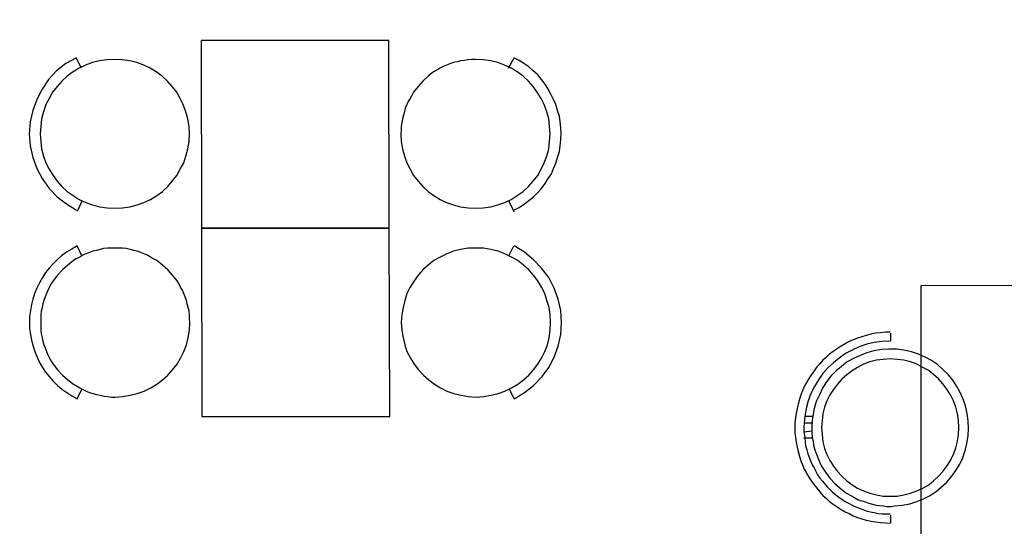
# Model space of a CAD drawing. Header units: millimetres. Extents: x 13115352 to 26511604, y 2875787 to 5794155.
# Tile 106 of 115: x 13260369 to 13263559, y 2890222 to 2891863. Entities that reach past the tile are written whole.
import ezdxf

# ---------------------------------------------------------------- set-up
doc = ezdxf.new("R2010")
doc.units = ezdxf.units.MM
doc.layers.add('A Counter', color=7, linetype='Continuous', lineweight=25)
doc.layers.add('CT-WALL HATCH', color=250, linetype='Continuous')

msp = doc.modelspace()

# ---------------------------------------------------------------- hatches: boundary and pattern name
at = {"layer": 'CT-WALL HATCH'}
h = msp.add_hatch(dxfattribs=at)
h.set_pattern_fill('ANSI31', color=0, scale=50)
h.set_pattern_definition([(45, (-64356.44, 0), (-112.2532015, 112.2532015), [])])
h.paths.add_polyline_path([(13255253.8, 2881295.1, 0.006604), (13255222.3, 2881294.7), (13255222.3, 2880157.1), (13255253.8, 2880157.1)])
h.paths.add_polyline_path([(13257676.3, 2881297.6, 0.006603), (13257644.7, 2881298), (13257644.7, 2880160), (13257676.3, 2880160)])
h.paths.add_polyline_path([(13254613.3, 2895259.6), (13254997, 2895259.6), (13254997, 2895432.6), (13254613.3, 2895432.6)], flags=9)
h.paths.add_polyline_path([(13255577.7, 2897126.7), (13255876.1, 2897126.7), (13255876.1, 2897298.9), (13255577.7, 2897298.9)], flags=9)
h.paths.add_polyline_path([(13255088.7, 2895190.2), (13255387.2, 2895190.2), (13255387.2, 2895362.4), (13255088.7, 2895362.4)], flags=9)
h.paths.add_polyline_path([(13256189, 2895240.9), (13256368.7, 2895240.9), (13256368.7, 2895411.5), (13256189, 2895411.5)], flags=9)
h.paths.add_polyline_path([(13256077.9, 2895581.4), (13256712, 2895581.4), (13256712, 2895907.4), (13256077.9, 2895907.4)], flags=9)
h.paths.add_polyline_path([(13256631.7, 2895160.5), (13257176, 2895160.5), (13257176, 2895564.1), (13256631.7, 2895564.1)], flags=9)
h.paths.add_polyline_path([(13255569.4, 2895240), (13255749, 2895240), (13255749, 2895410.6), (13255569.4, 2895410.6)], flags=9)
h.paths.add_polyline_path([(13265998.5, 2891210.9), (13266591.6, 2891210.9), (13266591.6, 2891541.4), (13265998.5, 2891541.4)], flags=9)
h.paths.add_polyline_path([(13262488.9, 2896869.7), (13262913.4, 2896869.8), (13262913.5, 2896569.5), (13262488.9, 2896569.4)], flags=9)
h.paths.add_polyline_path([(13254613.3, 2896377.2), (13254997, 2896377.2), (13254997, 2896550.1), (13254613.3, 2896550.1)], flags=9)
h.paths.add_polyline_path([(13274583.1, 2894878.2), (13275501.8, 2894878.2), (13275501.8, 2895211.9), (13274583.1, 2895211.9)], flags=9)
h.paths.add_polyline_path([(13255093.9, 2896197.4), (13255428.4, 2896197.4), (13255428.4, 2896481.7), (13255093.9, 2896481.7)], flags=9)
h.paths.add_polyline_path([(13257121.5, 2895833.2), (13257820, 2895833.2), (13257820, 2896083.4), (13257121.5, 2896083.4)], flags=9)
h.paths.add_polyline_path([(13256284.8, 2896047.4), (13257232.3, 2896047.4), (13257232.3, 2896411.3), (13256284.8, 2896411.3)], flags=9)
h.paths.add_polyline_path([(13254807.1, 2897027.2), (13255190.8, 2897027.2), (13255190.8, 2897200.1), (13254807.1, 2897200.1)], flags=9)
h.paths.add_polyline_path([(13256182, 2896646.4), (13256776.5, 2896646.4), (13256776.5, 2896758.3), (13256182, 2896758.3)], flags=9)
h.paths.add_polyline_path([(13256858.8, 2896721.8), (13257320, 2896721.8), (13257320, 2896912.9), (13256858.8, 2896912.9)], flags=9)
h.paths.add_polyline_path([(13257897.4, 2896557.1), (13258678.6, 2896557.1), (13258678.6, 2896729.1), (13257897.4, 2896729.1)], flags=9)
h.paths.add_polyline_path([(13257870.2, 2896868.6), (13258146.1, 2896868.6), (13258146.1, 2896964.2), (13257870.2, 2896964.2)], flags=9)
h.paths.add_polyline_path([(13258284.5, 2896868.6), (13258560.5, 2896868.6), (13258560.5, 2896964.2), (13258284.5, 2896964.2)], flags=9)
h.paths.add_polyline_path([(13257170.8, 2896895), (13257915.7, 2896895), (13257915.7, 2897222.1), (13257170.8, 2897222.1)], flags=9)
h.paths.add_polyline_path([(13257289.2, 2895186.4), (13257885, 2895186.4), (13257885, 2895513.6), (13257289.2, 2895513.6)], flags=9)
h.paths.add_polyline_path([(13258190.6, 2895215), (13258471.7, 2895215), (13258471.7, 2895387.9), (13258190.6, 2895387.9)], flags=9)
h.paths.add_polyline_path([(13269203.1, 2893366.2), (13269896.9, 2893366.2), (13269896.9, 2893900.9), (13269203.1, 2893900.9)], flags=9)
h.paths.add_polyline_path([(13270346.1, 2893366.2), (13271039.9, 2893366.2), (13271039.9, 2893900.9), (13270346.1, 2893900.9)], flags=9)
h.paths.add_polyline_path([(13266292.9, 2896397.6), (13266829.7, 2896397.6), (13266829.7, 2896647.9), (13266292.9, 2896647.9)], flags=9)
h.paths.add_polyline_path([(13265606, 2896735.8), (13266020.7, 2896735.8), (13266020.7, 2896965.1), (13265606, 2896965.1)], flags=9)
h.paths.add_polyline_path([(13266787.6, 2895949.3), (13267642, 2895949.3), (13267642, 2896283), (13266787.6, 2896283)], flags=9)
h.paths.add_polyline_path([(13267670.7, 2896473), (13268206, 2896473), (13268206, 2896703.5), (13267670.7, 2896703.5)], flags=9)
h.paths.add_polyline_path([(13267386.1, 2896766.2), (13267723, 2896766.2), (13267723, 2896994.7), (13267386.1, 2896994.7)], flags=9)
h.paths.add_polyline_path([(13267004, 2896627.6), (13267377.8, 2896627.6), (13267377.8, 2896858.1), (13267004, 2896858.1)], flags=9)
h.paths.add_polyline_path([(13265895.5, 2895963.8), (13266730.2, 2895963.8), (13266730.2, 2896354.3), (13265895.5, 2896354.3)], flags=9)
h.paths.add_polyline_path([(13260528.9, 2896871.5), (13260953.4, 2896871.5), (13260953.5, 2896571.2), (13260528.9, 2896571.1)], flags=9)
h.paths.add_polyline_path([(13261018.9, 2896870.9), (13261443.4, 2896871), (13261443.5, 2896570.6), (13261018.9, 2896570.6)], flags=9)
h.paths.add_polyline_path([(13261508.9, 2896870.9), (13261933.4, 2896871), (13261933.5, 2896570.6), (13261508.9, 2896570.6)], flags=9)
h.paths.add_polyline_path([(13261998.9, 2896870.3), (13262423.4, 2896870.4), (13262423.5, 2896570.1), (13261998.9, 2896570)], flags=9)
h.paths.add_polyline_path([(13262108.6, 2896092.8), (13263104.4, 2896092.8), (13263104.4, 2896323.3), (13262108.6, 2896323.3)], flags=9)
h.paths.add_polyline_path([(13261189.6, 2895968.2), (13261815.7, 2895968.2), (13261815.7, 2896358.7), (13261189.6, 2896358.7)], flags=9)
h.paths.add_polyline_path([(13263921.3, 2895968.2), (13264270.1, 2895968.2), (13264270.1, 2896358.7), (13263921.3, 2896358.7)], flags=9)
h.paths.add_polyline_path([(13263793.6, 2896870.9), (13264218.2, 2896871), (13264218.2, 2896570.6), (13263793.7, 2896570.6)], flags=9)
h.paths.add_polyline_path([(13264283.6, 2896870.3), (13264708.2, 2896870.4), (13264708.2, 2896570.1), (13264283.7, 2896570)], flags=9)
h.paths.add_polyline_path([(13263183.8, 2896683.6), (13263680.9, 2896683.6), (13263680.9, 2897014.1), (13263183.8, 2897014.1)], flags=9)
h.paths.add_polyline_path([(13260024.2, 2896356.8), (13260625, 2896356.8), (13260625, 2896587.3), (13260024.2, 2896587.3)], flags=9)
h.paths.add_polyline_path([(13273237.9, 2896471.6), (13273532.1, 2896471.6), (13273532.1, 2896747.9), (13273237.9, 2896747.9)], flags=9)
h.paths.add_polyline_path([(13275738.8, 2893507.8), (13275943.9, 2893507.8), (13275943.9, 2893699.9), (13275738.8, 2893699.9)], flags=9)
h.paths.add_polyline_path([(13273817.7, 2896212.8), (13274112.5, 2896212.8), (13274112.5, 2896490.8), (13273817.7, 2896490.8)], flags=9)
h.paths.add_polyline_path([(13273237.9, 2895544.6), (13273532.1, 2895544.6), (13273532.1, 2895820.9), (13273237.9, 2895820.9)], flags=9)
h.paths.add_polyline_path([(13275185.3, 2893404.3), (13275390.4, 2893404.3), (13275390.4, 2893596.4), (13275185.3, 2893596.4)], flags=9)
h.paths.add_polyline_path([(13273817.7, 2896937.8), (13274112.5, 2896937.8), (13274112.5, 2897215.8), (13273817.7, 2897215.8)], flags=9)
h.paths.add_polyline_path([(13275523.3, 2894397.9), (13275882.5, 2894397.9), (13275882.5, 2894729.2), (13275523.3, 2894729.2)], flags=9)
h.paths.add_polyline_path([(13275672.1, 2896108.3), (13276121.6, 2896108.3), (13276121.6, 2896385), (13275672.1, 2896385)], flags=9)
h.paths.add_polyline_path([(13271692.2, 2893440), (13271968.8, 2893440), (13271968.8, 2893716), (13271692.2, 2893716)], flags=9)
h.paths.add_polyline_path([(13273767.6, 2893360.9), (13274476.7, 2893360.9), (13274476.7, 2893553), (13273767.6, 2893553)], flags=9)
h.paths.add_polyline_path([(13273179.8, 2893325), (13273672.4, 2893325), (13273672.4, 2893687.9), (13273179.8, 2893687.9)], flags=9)
h.paths.add_polyline_path([(13272245.8, 2893727.4), (13273032.7, 2893727.4), (13273032.7, 2893919.5), (13272245.8, 2893919.5)], flags=9)
h.paths.add_polyline_path([(13271645.6, 2893913.4), (13272031.3, 2893913.4), (13272031.3, 2894247), (13271645.6, 2894247)], flags=9)
h.paths.add_polyline_path([(13273714.7, 2895464.6), (13274314.6, 2895464.6), (13274314.6, 2895897.2), (13273714.7, 2895897.2)], flags=9)
h.paths.add_polyline_path([(13275568, 2895534.1), (13276183.1, 2895534.1), (13276183.1, 2895812.1), (13275568, 2895812.1)], flags=9)
h.paths.add_polyline_path([(13275676.5, 2896633.4), (13276032.2, 2896633.4), (13276032.2, 2896825.5), (13275676.5, 2896825.5)], flags=9)
h.paths.add_polyline_path([(13275657.5, 2897048.3), (13276013.1, 2897048.3), (13276013.1, 2897240.4), (13275657.5, 2897240.4)], flags=9)
h.paths.add_polyline_path([(13261965.4, 2897935.8), (13264664.7, 2897935.8), (13264664.7, 2898911.2), (13261965.4, 2898911.2)], flags=9)
h.paths.add_polyline_path([(13264904.8, 2891679.6), (13265559.2, 2891679.6), (13265559.2, 2892060.4), (13264904.8, 2892060.4)], flags=9)
h.paths.add_polyline_path([(13267917.9, 2897652.9), (13268685.2, 2897652.9), (13268685.2, 2897831.9), (13267917.9, 2897831.9)], flags=9)
h.paths.add_polyline_path([(13268266.5, 2893635.1), (13268851.1, 2893635.1), (13268851.1, 2893968.7), (13268266.5, 2893968.7)], flags=9)
h.paths.add_polyline_path([(13267678.6, 2893349.1), (13268128, 2893349.1), (13268128, 2893579.7), (13267678.6, 2893579.7)], flags=9)
h.paths.add_polyline_path([(13263906.3, 2891268), (13264702.3, 2891268), (13264702.3, 2891498), (13263906.3, 2891498)], flags=9)
h.paths.add_polyline_path([(13255760.1, 2881939.3), (13256953.7, 2881939.3), (13256953.7, 2882155.6), (13255760.1, 2882155.6)], flags=9)

# ---------------------------------------------------------------- linework, layer by layer
at = {"layer": 'A Counter', "linetype": 'Continuous', "lineweight": 25}
for p, q in [((13260569.3, 2891705.7), (13260553.5, 2891737.2)), ((13261952.7, 2891705.7), (13261970, 2891737.2)), ((13260570.7, 2891275.1), (13260555, 2891242.1)), ((13261954.2, 2891275.1), (13261970, 2891242.1)), ((13261954.2, 2891098.6), (13261970, 2891130.2)), ((13263191.2, 2890821.7), (13263191.2, 2890847.5)), ((13262912.7, 2890577.8), (13262911.3, 2890557.7)), ((13262938.6, 2890577.8), (13262912.7, 2890577.8)), ((13262938.6, 2890579.2), (13262935.7, 2890557.7)), ((13262935.7, 2890557.7), (13262935.7, 2890529)), ((13262938.6, 2890556.2), (13262909.9, 2890556.2)), ((13262935.7, 2890530.4), (13262909.9, 2890527.5)), ((13262909.9, 2890529), (13262912.7, 2890508.9)), ((13262935.7, 2890529), (13262937.1, 2890508.9)), ((13262938.6, 2890507.4), (13262909.9, 2890507.4)), ((13263191.2, 2890231.9), (13263191.2, 2890257.7))]:
    msp.add_line(p, q, dxfattribs=at)
for points in [[(13260956.8, 2891796.1), (13260958.2, 2891187.6), (13261566.7, 2891187.6), (13261565.3, 2891796.1)], [(13260919.5, 2891493.3), (13260918, 2891517.7), (13260913.7, 2891542.1), (13260908, 2891565), (13260899.4, 2891588), (13260889.3, 2891608.1), (13260877.9, 2891628.2), (13260863.5, 2891646.8), (13260847.7, 2891664.1), (13260830.5, 2891679.8), (13260811.8, 2891694.2), (13260791.8, 2891705.7), (13260771.7, 2891715.7), (13260748.7, 2891724.3), (13260725.7, 2891730.1), (13260701.3, 2891732.9), (13260676.9, 2891734.4), (13260652.5, 2891732.9), (13260628.1, 2891730.1), (13260605.2, 2891724.3), (13260582.2, 2891715.7), (13260562.1, 2891705.7), (13260542, 2891694.2), (13260523.4, 2891679.8), (13260506.2, 2891664.1), (13260490.4, 2891646.8), (13260476, 2891628.2), (13260464.5, 2891608.1), (13260454.5, 2891588), (13260445.9, 2891565), (13260440.2, 2891542.1), (13260437.3, 2891517.7), (13260435.8, 2891493.3), (13260437.3, 2891468.9), (13260440.2, 2891444.5), (13260445.9, 2891421.5), (13260454.5, 2891400), (13260464.5, 2891378.5), (13260477.5, 2891358.4), (13260490.4, 2891339.7), (13260506.2, 2891322.5), (13260523.4, 2891306.7), (13260542, 2891293.8), (13260562.1, 2891280.9), (13260583.7, 2891270.8), (13260605.2, 2891263.7), (13260628.1, 2891256.5), (13260652.5, 2891253.6), (13260676.9, 2891252.2), (13260702.8, 2891253.6), (13260725.7, 2891256.5), (13260750.1, 2891263.7), (13260771.7, 2891270.8), (13260793.2, 2891280.9), (13260813.3, 2891293.8), (13260831.9, 2891306.7), (13260849.2, 2891322.5), (13260863.5, 2891339.7), (13260877.9, 2891358.4), (13260889.3, 2891378.5), (13260900.8, 2891400), (13260908, 2891421.5), (13260913.7, 2891444.5), (13260918, 2891468.9)], [(13261604, 2891493.3), (13261605.5, 2891468.9), (13261609.8, 2891444.5), (13261615.5, 2891421.5), (13261624.1, 2891400), (13261634.2, 2891378.5), (13261645.6, 2891358.4), (13261660, 2891339.7), (13261675.8, 2891322.5), (13261693, 2891306.7), (13261711.6, 2891293.8), (13261731.7, 2891280.9), (13261751.8, 2891270.8), (13261774.8, 2891263.7), (13261797.8, 2891256.5), (13261822.2, 2891253.6), (13261846.5, 2891252.2), (13261870.9, 2891253.6), (13261895.3, 2891256.5), (13261918.3, 2891263.7), (13261941.3, 2891270.8), (13261961.4, 2891280.9), (13261981.4, 2891293.8), (13262000.1, 2891306.7), (13262017.3, 2891322.5), (13262033.1, 2891339.7), (13262047.5, 2891358.4), (13262058.9, 2891378.5), (13262069, 2891400), (13262077.6, 2891421.5), (13262083.3, 2891444.5), (13262086.2, 2891468.9), (13262087.6, 2891493.3), (13262086.2, 2891517.7), (13262083.3, 2891542.1), (13262077.6, 2891565), (13262069, 2891588), (13262058.9, 2891608.1), (13262046, 2891628.2), (13262033.1, 2891646.8), (13262017.3, 2891664.1), (13262000.1, 2891679.8), (13261981.4, 2891694.2), (13261961.4, 2891705.7), (13261939.8, 2891715.7), (13261918.3, 2891724.3), (13261895.3, 2891730.1), (13261870.9, 2891732.9), (13261846.5, 2891734.4), (13261833.6, 2891734.4), (13261820.7, 2891732.9), (13261809.2, 2891731.5), (13261797.8, 2891730.1), (13261786.3, 2891727.2), (13261774.8, 2891724.3), (13261763.3, 2891720), (13261751.8, 2891715.7), (13261741.8, 2891711.4), (13261730.3, 2891705.7), (13261720.3, 2891699.9), (13261710.2, 2891694.2), (13261693, 2891679.8), (13261675.8, 2891664.1), (13261660, 2891646.8), (13261645.6, 2891628.2), (13261639.9, 2891618.1), (13261634.2, 2891608.1), (13261628.4, 2891598), (13261624.1, 2891588), (13261618.4, 2891576.5), (13261615.5, 2891565), (13261612.6, 2891553.6), (13261609.8, 2891542.1), (13261606.9, 2891530.6), (13261605.5, 2891517.7), (13261605.5, 2891506.2)], [(13260958.2, 2891187.6), (13260959.7, 2890577.7), (13261568.1, 2890577.7), (13261566.7, 2891187.6)], [(13260920.9, 2890881.9), (13260919.5, 2890894.8), (13260919.5, 2890907.8), (13260918, 2890919.2), (13260915.2, 2890930.7), (13260912.3, 2890942.2), (13260909.4, 2890953.7), (13260905.1, 2890965.2), (13260900.8, 2890976.6), (13260896.5, 2890986.7), (13260890.8, 2890996.7), (13260885, 2891008.2), (13260879.3, 2891016.8), (13260864.9, 2891035.5), (13260849.2, 2891052.7), (13260831.9, 2891068.5), (13260813.3, 2891082.8), (13260803.2, 2891088.6), (13260793.2, 2891094.3), (13260783.1, 2891100.1), (13260771.7, 2891104.4), (13260761.6, 2891108.7), (13260750.1, 2891113), (13260738.7, 2891115.8), (13260727.2, 2891118.7), (13260714.3, 2891121.6), (13260702.8, 2891123), (13260689.9, 2891123), (13260678.4, 2891123), (13260665.5, 2891123), (13260654, 2891123), (13260641.1, 2891121.6), (13260629.6, 2891118.7), (13260618.1, 2891115.8), (13260606.6, 2891113), (13260595.1, 2891108.7), (13260583.7, 2891104.4), (13260573.6, 2891100.1), (13260563.6, 2891094.3), (13260552.1, 2891088.6), (13260543.5, 2891082.8), (13260524.8, 2891068.5), (13260507.6, 2891052.7), (13260491.8, 2891035.5), (13260477.5, 2891016.8), (13260471.7, 2891008.2), (13260466, 2890996.7), (13260460.2, 2890986.7), (13260455.9, 2890976.6), (13260451.6, 2890965.2), (13260447.3, 2890953.7), (13260444.5, 2890942.2), (13260441.6, 2890930.7), (13260438.7, 2890919.2), (13260437.3, 2890907.8), (13260437.3, 2890894.8), (13260437.3, 2890881.9), (13260437.3, 2890870.4), (13260437.3, 2890857.5), (13260438.7, 2890846), (13260441.6, 2890833.1), (13260444.5, 2890821.7), (13260447.3, 2890810.2), (13260451.6, 2890800.1), (13260455.9, 2890788.6), (13260460.2, 2890777.2), (13260466, 2890767.1), (13260471.7, 2890757.1), (13260477.5, 2890747), (13260491.8, 2890728.4), (13260507.6, 2890711.1), (13260524.8, 2890696.8), (13260543.5, 2890682.4), (13260553.5, 2890676.7), (13260563.6, 2890671), (13260573.6, 2890665.2), (13260585.1, 2890659.5), (13260595.1, 2890655.2), (13260606.6, 2890652.3), (13260618.1, 2890649.4), (13260629.6, 2890646.6), (13260642.5, 2890643.7), (13260654, 2890642.3), (13260666.9, 2890640.8), (13260678.4, 2890640.8), (13260702.8, 2890642.3), (13260727.2, 2890646.6), (13260750.1, 2890652.3), (13260773.1, 2890659.5), (13260794.6, 2890671), (13260813.3, 2890682.4), (13260831.9, 2890696.8), (13260849.2, 2890711.1), (13260864.9, 2890728.4), (13260879.3, 2890747), (13260890.8, 2890767.1), (13260900.8, 2890788.6), (13260909.4, 2890810.2), (13260915.2, 2890833.1), (13260919.5, 2890857.5)], [(13261605.5, 2890881.9), (13261606.9, 2890857.5), (13261611.2, 2890833.1), (13261616.9, 2890810.2), (13261624.1, 2890788.6), (13261635.6, 2890767.1), (13261647.1, 2890747), (13261661.4, 2890728.4), (13261677.2, 2890711.1), (13261694.4, 2890696.8), (13261713.1, 2890682.4), (13261733.2, 2890671), (13261753.3, 2890659.5), (13261776.2, 2890652.3), (13261799.2, 2890646.6), (13261823.6, 2890642.3), (13261848, 2890640.8), (13261872.4, 2890642.3), (13261896.8, 2890646.6), (13261919.7, 2890652.3), (13261941.3, 2890659.5), (13261962.8, 2890671), (13261982.9, 2890682.4), (13262001.5, 2890696.8), (13262018.8, 2890711.1), (13262034.5, 2890728.4), (13262047.5, 2890747), (13262060.4, 2890767.1), (13262070.4, 2890788.6), (13262079, 2890810.2), (13262084.8, 2890833.1), (13262087.6, 2890857.5), (13262089.1, 2890881.9), (13262087.6, 2890907.8), (13262084.8, 2890930.7), (13262077.6, 2890953.7), (13262070.4, 2890976.6), (13262060.4, 2890996.7), (13262047.5, 2891016.8), (13262034.5, 2891035.5), (13262018.8, 2891052.7), (13262001.5, 2891068.5), (13261982.9, 2891082.8), (13261962.8, 2891094.3), (13261941.3, 2891104.4), (13261919.7, 2891113), (13261895.3, 2891118.7), (13261872.4, 2891123), (13261846.5, 2891123), (13261822.2, 2891123), (13261797.8, 2891118.7), (13261774.8, 2891113), (13261753.3, 2891104.4), (13261731.7, 2891094.3), (13261711.6, 2891082.8), (13261693, 2891068.5), (13261675.8, 2891052.7), (13261660, 2891035.5), (13261647.1, 2891016.8), (13261634.2, 2890996.7), (13261624.1, 2890976.6), (13261616.9, 2890953.7), (13261611.2, 2890930.7), (13261606.9, 2890907.8)], [(13263189.7, 2890764.3), (13263166.8, 2890762.9), (13263145.2, 2890760), (13263123.7, 2890754.3), (13263103.6, 2890747.1), (13263083.5, 2890737), (13263066.3, 2890725.6), (13263049.1, 2890712.7), (13263033.3, 2890698.3), (13263018.9, 2890682.5), (13263006, 2890665.3), (13262994.5, 2890648.1), (13262984.5, 2890628), (13262977.3, 2890607.9), (13262971.6, 2890586.4), (13262968.7, 2890563.4), (13262967.3, 2890541.9), (13262968.7, 2890518.9), (13262971.6, 2890495.9), (13262977.3, 2890474.4), (13262984.5, 2890454.3), (13262994.5, 2890435.7), (13263006, 2890417), (13263018.9, 2890399.8), (13263033.3, 2890384), (13263049.1, 2890369.7), (13263066.3, 2890356.7), (13263083.5, 2890345.3), (13263103.6, 2890336.7), (13263123.7, 2890329.5), (13263145.2, 2890323.7), (13263166.8, 2890319.4), (13263189.7, 2890319.4), (13263212.7, 2890319.4), (13263234.2, 2890323.7), (13263255.7, 2890329.5), (13263275.8, 2890336.7), (13263295.9, 2890345.3), (13263314.6, 2890356.7), (13263330.4, 2890369.7), (13263346.1, 2890384), (13263360.5, 2890399.8), (13263373.4, 2890417), (13263384.9, 2890435.7), (13263394.9, 2890455.8), (13263402.1, 2890475.9), (13263407.9, 2890497.4), (13263410.7, 2890518.9), (13263412.2, 2890541.9), (13263410.7, 2890564.8), (13263407.9, 2890586.4), (13263402.1, 2890607.9), (13263394.9, 2890628), (13263384.9, 2890648.1), (13263373.4, 2890666.7), (13263360.5, 2890683.9), (13263346.1, 2890699.7), (13263330.4, 2890714.1), (13263314.6, 2890727), (13263295.9, 2890737), (13263275.8, 2890747.1), (13263255.7, 2890754.3), (13263234.2, 2890760), (13263212.7, 2890762.9)]]:
    msp.add_lwpolyline(points, close=True, dxfattribs=at)
for points in [[(13260553.5, 2891740.1), (13260519.1, 2891721.5), (13260488.9, 2891697.1), (13260463.1, 2891669.8), (13260441.6, 2891638.2), (13260424.4, 2891605.2), (13260411.4, 2891569.3), (13260402.8, 2891532), (13260400, 2891493.3), (13260402.8, 2891454.5), (13260411.4, 2891417.2), (13260424.4, 2891381.3), (13260441.6, 2891348.3), (13260464.5, 2891316.8), (13260490.4, 2891289.5), (13260520.5, 2891266.5), (13260553.5, 2891246.4)], [(13261970, 2891246.4), (13261987.2, 2891255.1), (13262004.4, 2891266.5), (13262018.8, 2891278), (13262034.5, 2891289.5), (13262047.5, 2891303.8), (13262060.4, 2891316.8), (13262071.9, 2891332.5), (13262081.9, 2891348.3), (13262092, 2891364.1), (13262099.1, 2891381.3), (13262106.3, 2891398.6), (13262112, 2891417.2), (13262117.8, 2891435.9), (13262120.7, 2891454.5), (13262122.1, 2891474.6), (13262123.5, 2891493.3), (13262122.1, 2891513.4), (13262120.7, 2891532), (13262117.8, 2891550.7), (13262112, 2891569.3), (13262106.3, 2891588), (13262099.1, 2891605.2), (13262090.5, 2891622.4), (13262081.9, 2891638.2), (13262071.9, 2891654), (13262060.4, 2891669.8), (13262047.5, 2891684.1), (13262033.1, 2891697.1), (13262018.8, 2891710), (13262003, 2891721.5), (13261987.2, 2891731.5), (13261970, 2891740.1)], [(13260570.7, 2891098.6), (13260555, 2891130.2), (13260537.7, 2891120.2), (13260520.5, 2891110.1), (13260504.7, 2891098.6), (13260490.4, 2891085.7), (13260477.5, 2891072.8), (13260464.5, 2891058.4), (13260453.1, 2891044.1), (13260443, 2891028.3), (13260433, 2891011.1), (13260424.4, 2890993.9), (13260417.2, 2890976.6), (13260411.4, 2890958), (13260407.1, 2890940.8), (13260404.3, 2890920.7), (13260401.4, 2890902), (13260401.4, 2890881.9), (13260401.4, 2890863.3), (13260404.3, 2890843.2), (13260407.1, 2890824.5), (13260412.9, 2890805.9), (13260418.6, 2890788.6), (13260425.8, 2890770), (13260433, 2890752.8), (13260443, 2890737), (13260453.1, 2890721.2), (13260464.5, 2890706.8), (13260477.5, 2890692.5), (13260491.8, 2890678.1), (13260506.2, 2890666.7), (13260522, 2890655.2), (13260537.7, 2890645.1), (13260555, 2890635.1), (13260570.7, 2890666.7)], [(13261955.6, 2890666.7), (13261971.4, 2890635.1), (13262004.4, 2890655.2), (13262034.5, 2890678.1), (13262061.8, 2890706.8), (13262083.3, 2890737), (13262100.6, 2890770), (13262113.5, 2890805.9), (13262122.1, 2890843.2), (13262125, 2890881.9), (13262122.1, 2890920.7), (13262113.5, 2890958), (13262100.6, 2890993.9), (13262083.3, 2891028.3), (13262060.4, 2891058.4), (13262034.5, 2891085.7), (13262004.4, 2891110.1), (13261971.4, 2891130.2)], [(13259748, 2887294.3), (13259748, 2887752.1), (13263290.2, 2887750), (13263290.2, 2891001.8), (13263748, 2891003.3)], [(13263189.7, 2890850.4), (13263173.9, 2890850.4), (13263158.1, 2890849), (13263142.4, 2890847.5), (13263128, 2890844.7), (13263112.2, 2890840.4), (13263097.9, 2890836.1), (13263083.5, 2890831.8), (13263069.2, 2890826), (13263056.3, 2890820.3), (13263043.3, 2890813.1), (13263030.4, 2890805.9), (13263017.5, 2890797.3), (13263004.6, 2890788.7), (13262993.1, 2890780.1), (13262983.1, 2890770.1), (13262971.6, 2890760), (13262961.5, 2890748.5), (13262951.5, 2890738.5), (13262942.9, 2890725.6), (13262934.3, 2890714.1), (13262925.7, 2890701.2), (13262918.5, 2890688.3), (13262911.3, 2890675.3), (13262905.6, 2890661), (13262899.8, 2890648.1), (13262895.5, 2890633.7), (13262891.2, 2890617.9), (13262888.3, 2890603.6), (13262885.5, 2890587.8), (13262882.6, 2890573.4), (13262881.2, 2890557.7), (13262881.2, 2890541.9), (13262881.2, 2890524.7), (13262882.6, 2890510.3), (13262885.5, 2890494.5), (13262888.3, 2890478.7), (13262891.2, 2890464.4), (13262895.5, 2890448.6), (13262899.8, 2890434.2), (13262905.6, 2890421.3), (13262911.3, 2890407), (13262918.5, 2890394.1), (13262925.7, 2890381.1), (13262934.3, 2890368.2), (13262942.9, 2890356.7), (13262951.5, 2890345.3), (13262961.5, 2890333.8), (13262971.6, 2890322.3), (13262983.1, 2890312.3), (13262993.1, 2890302.2), (13263004.6, 2890293.6), (13263017.5, 2890285), (13263030.4, 2890276.4), (13263043.3, 2890269.2), (13263056.3, 2890263.5), (13263069.2, 2890256.3), (13263083.5, 2890250.5), (13263097.9, 2890246.2), (13263112.2, 2890241.9), (13263128, 2890239.1), (13263142.4, 2890236.2), (13263158.1, 2890234.8), (13263173.9, 2890233.3), (13263189.7, 2890231.9)], [(13263189.7, 2890821.7), (13263163.9, 2890820.3), (13263138.1, 2890817.4), (13263113.7, 2890811.7), (13263089.3, 2890803.1), (13263066.3, 2890793), (13263044.8, 2890781.5), (13263024.7, 2890767.2), (13263006, 2890751.4), (13262987.4, 2890735.6), (13262971.6, 2890717), (13262957.2, 2890696.9), (13262944.3, 2890675.3), (13262932.8, 2890652.4), (13262924.2, 2890628), (13262917, 2890603.6), (13262912.7, 2890577.8)], [(13262937.1, 2890508.9), (13262940, 2890497.4), (13262941.4, 2890484.5), (13262944.3, 2890473), (13262948.6, 2890461.5), (13262952.9, 2890450), (13262957.2, 2890438.5), (13262961.5, 2890428.5), (13262967.3, 2890417), (13262980.2, 2890396.9), (13262994.5, 2890378.3), (13263010.3, 2890361.1), (13263027.6, 2890345.3), (13263046.2, 2890330.9), (13263066.3, 2890319.4), (13263086.4, 2890308), (13263109.4, 2890300.8), (13263120.8, 2890296.5), (13263132.3, 2890293.6), (13263143.8, 2890290.7), (13263155.3, 2890289.3), (13263166.8, 2890287.9), (13263179.7, 2890286.4), (13263192.6, 2890286.4), (13263204.1, 2890287.9), (13263228.5, 2890290.7), (13263252.9, 2890295), (13263275.8, 2890302.2), (13263297.4, 2890310.8), (13263318.9, 2890322.3), (13263339, 2890335.2), (13263356.2, 2890349.6), (13263373.4, 2890365.4), (13263389.2, 2890384), (13263402.1, 2890402.7), (13263415, 2890422.8), (13263425.1, 2890444.3), (13263432.3, 2890467.2), (13263438, 2890490.2), (13263442.3, 2890514.6), (13263443.7, 2890539), (13263442.3, 2890563.4), (13263439.4, 2890587.8), (13263433.7, 2890612.2), (13263426.5, 2890633.7), (13263416.5, 2890655.2), (13263405, 2890676.8), (13263392.1, 2890695.4), (13263377.7, 2890714.1), (13263360.5, 2890729.9), (13263343.3, 2890745.7), (13263323.2, 2890758.6), (13263303.1, 2890770.1), (13263281.6, 2890780.1), (13263258.6, 2890787.3), (13263234.2, 2890793), (13263209.8, 2890795.9), (13263185.4, 2890795.9), (13263161, 2890794.5), (13263136.6, 2890790.1), (13263113.7, 2890784.4), (13263092.1, 2890775.8), (13263070.6, 2890765.7), (13263050.5, 2890754.3), (13263031.9, 2890739.9), (13263014.6, 2890725.6), (13262997.4, 2890708.3), (13262983.1, 2890689.7), (13262970.1, 2890669.6), (13262960.1, 2890648.1), (13262950.1, 2890626.5), (13262942.9, 2890603.6), (13262938.6, 2890579.2)], [(13262911.3, 2890557.7), (13262909.9, 2890543.3), (13262909.9, 2890529)], [(13262912.7, 2890508.9), (13262914.2, 2890495.9), (13262915.6, 2890483), (13262919.9, 2890470.1), (13262922.8, 2890457.2), (13262927.1, 2890445.7), (13262931.4, 2890434.2), (13262937.1, 2890421.3), (13262942.9, 2890411.3), (13262948.6, 2890399.8), (13262954.4, 2890388.3), (13262961.5, 2890378.3), (13262970.1, 2890368.2), (13262985.9, 2890349.6), (13263003.2, 2890332.3), (13263023.2, 2890316.6), (13263043.3, 2890302.2), (13263054.8, 2890296.5), (13263066.3, 2890290.7), (13263077.8, 2890285), (13263089.3, 2890280.7), (13263100.7, 2890276.4), (13263112.2, 2890272.1), (13263125.1, 2890269.2), (13263138.1, 2890266.3), (13263151, 2890263.5), (13263163.9, 2890262), (13263176.8, 2890262), (13263189.7, 2890262)]]:
    msp.add_lwpolyline(points, dxfattribs=at)

doc.saveas('drawing.dxf')
